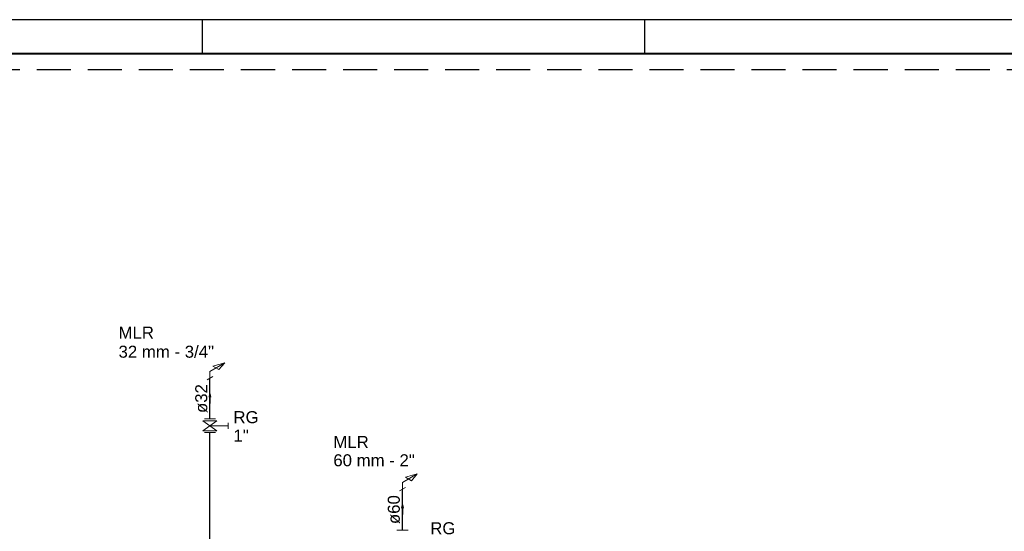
# Model space of a CAD drawing. Header units: millimetres. Extents: x -15 to 153, y -141 to 37.
# Tile 28 of 98: x 0 to 29, y -37 to -22. Entities that reach past the tile are written whole.
import ezdxf

# ---------------------------------------------------------------- set-up
doc = ezdxf.new("R2010")
doc.units = ezdxf.units.MM
doc.header["$MEASUREMENT"] = 0
doc.linetypes.add('HIDDEN', pattern=[0.375, 0.25, -0.125])
doc.layers.get('0').update_dxf_attribs({"color": 5, "lineweight": 20})
for name, color, linetype, lineweight in [('AF-Conexões', 9, 'Continuous', 20), ('AF-Sentido tubo', 9, 'Continuous', 20), ('AF-Textos conexão', 7, 'Continuous', 20), ('AF-Textos tubo', 7, 'Continuous', 20), ('AF-Tubos detalhe', 4, 'Continuous', 30), ('Simbolos', 5, 'Continuous', 20)]:
    doc.layers.add(name, color=color, linetype=linetype, lineweight=lineweight)
for name, color, linetype in [('HACHURA', 8, 'Continuous'), ('XX-CARIMBO', 9, 'Continuous'), ('XX-FOLHA', 253, 'Continuous')]:
    doc.layers.add(name, color=color, linetype=linetype)
doc.styles.add('Arial', font='arial.ttf')
doc.dimstyles.get("Standard").update_dxf_attribs({"dimtxt": 0.18, "dimasz": 0.18, "dimexe": 0.18, "dimexo": 0.0625, "dimgap": 0.09, "dimtad": 0, "dimtih": 1, "dimtoh": 1, "dimdec": 4, "dimzin": 0, "dimdsep": 46, "dimtxsty": 'Standard', "dimcen": 0.09, "dimadec": 0, "dimazin": 0, "dimtfac": 1, "dimtdec": 4, "dimtofl": 0, "dimtmove": 0, "dimatfit": 3, "dimfxl": 1, "dimtolj": 1, "dimtzin": 0, "dimarcsym": 0})

# ---------------------------------------------------------------- blocks, each defined once
blk = doc.blocks.new('Aprovacao A-1_SC')
at = {"layer": 'XX-CARIMBO', "ltscale": 0.5}
blk.add_line((840, 594), (0, 594), dxfattribs=at)
at = {"layer": 'XX-FOLHA', "ltscale": 0.5}
for p, q in [((210, 594), (210, 584)), ((210, 594), (210, 584)), ((340, 594), (340, 584))]:
    blk.add_line(p, q, dxfattribs=at)
at = {"layer": 'XX-FOLHA', "ltscale": 0.5, "const_width": 0.5}
blk.add_lwpolyline([(25, 584), (25, 10), (830, 10), (830, 584), (25, 584)], dxfattribs=at)

msp = doc.modelspace()

# ---------------------------------------------------------------- hatches: boundary and pattern name
h = msp.add_hatch()
h.set_pattern_fill('_USER', color=256, scale=3.15, angle=90, double=1, pattern_type=0)
h.set_pattern_definition([(90, (18.859, -24.6553), (-3.15, 2e-16), []), (180, (18.859, -24.6553), (-4e-16, -3.15), [])])
h.paths.add_polyline_path([(15.126, -15.212), (15.126, -20.882), (8.837, -20.882), (8.837, -18.518), (8.837, -15.212)], flags=16)
h.paths.add_polyline_path([(12.296, -17.935), (12.296, -18.691), (11.54, -18.691), (11.54, -17.935)], flags=0)
h.paths.add_polyline_path([(10.235, -23.632, -1), (9.479, -23.632, -1)], flags=16)
h.paths.add_polyline_path([(9.032, -23.252), (9.41, -24.008), (8.654, -24.008)], flags=16)
h.paths.add_polyline_path([(8.542, -23.252), (8.542, -24.008), (7.786, -24.008), (7.786, -23.252)], flags=16)
h.paths.add_polyline_path([(11.723, -18.561), (12.088, -18.561), (12.088, -18.126), (11.723, -18.126)], flags=8)
h.paths.add_polyline_path([(9.679, -23.88), (10.041, -23.88), (10.041, -23.453), (9.679, -23.453)], flags=8)
h.paths.add_polyline_path([(8.824, -23.973), (9.186, -23.973), (9.186, -23.546), (8.824, -23.546)], flags=8)
h.paths.add_polyline_path([(7.97, -23.872), (8.333, -23.872), (8.333, -23.445), (7.97, -23.445)], flags=8)
h.paths.add_polyline_path([(7.723, -22.892), (10.322, -22.892), (10.322, -22.324), (7.723, -22.324)], flags=24)
h.paths.add_polyline_path([(6.936, -22.279), (11.352, -22.279), (11.352, -21.501), (6.936, -21.501)], flags=24)
h.paths.add_polyline_path([(15.886, -21.36), (18.859, -21.36), (18.859, -12.055), (15.886, -12.055)])
h.paths.add_polyline_path([(0.604, -21.36), (8.979, -21.36), (8.979, -21.011), (15.256, -21.011), (15.256, -12.055), (0.604, -12.055), (0.604, -15.829), (0.762, -15.829), (0.762, -20.881), (0.604, -20.881)])

# ---------------------------------------------------------------- linework, layer by layer
at = {"layer": 'AF-Conexões', "linetype": 'Continuous'}
for p, q in [((5.749, -32.701), (6.182, -32.451)), ((5.836, -32.551), (6.182, -32.451)), ((5.836, -32.551), (6.009, -32.651)), ((6.009, -32.651), (6.182, -32.451)), ((5.663, -32.951), (5.836, -32.851)), ((5.749, -32.701), (5.749, -32.901)), ((11.406, -35.967), (11.839, -35.717)), ((11.492, -35.817), (11.839, -35.717)), ((11.492, -35.817), (11.665, -35.917)), ((11.665, -35.917), (11.839, -35.717)), ((11.319, -36.217), (11.492, -36.117)), ((11.406, -35.967), (11.406, -36.167))]:
    msp.add_line(p, q, dxfattribs=at)
at = {"layer": 'AF-Tubos detalhe'}
for p, q in [((5.749, -34.102), (5.749, -32.901)), ((5.749, -41.701), (5.749, -34.501)), ((11.406, -37.367), (11.406, -36.167))]:
    msp.add_line(p, q, dxfattribs=at)
at = {"layer": 'HACHURA', "linetype": 'HIDDEN', "ltscale": 4}
msp.add_lwpolyline([(-12.84, -23.828), (34.232, -23.828), (34.232, -57.919), (-12.84, -57.919)], close=True, dxfattribs=at)
at = {"layer": 'Simbolos'}
for p, q in [((5.585, -34.102), (5.913, -34.102)), ((5.543, -34.153), (5.749, -34.301)), ((5.543, -34.153), (5.955, -34.153)), ((5.543, -34.45), (5.749, -34.301)), ((5.955, -34.153), (5.749, -34.301)), ((5.955, -34.45), (5.749, -34.301)), ((5.749, -34.301), (6.288, -34.301)), ((6.288, -34.39), (6.288, -34.212)), ((5.543, -34.45), (5.955, -34.45)), ((5.585, -34.501), (5.913, -34.501)), ((11.242, -37.367), (11.57, -37.367))]:
    msp.add_line(p, q, dxfattribs=at)

# ---------------------------------------------------------------- block references
at = {"xscale": 0.1, "yscale": 0.1, "zscale": 0.1}
msp.add_blockref('Aprovacao A-1_SC', (-15.483, -81.76), dxfattribs=at)

# ---------------------------------------------------------------- texts
at = {"layer": 'AF-Textos conexão', "char_height": 0.353, "attachment_point": 7, "line_spacing_factor": 0.798, "style": 'Arial'}
for s, insert, width in [('MLR', (3.062, -31.738), 1.2708), ('32 mm - 3/4"', (3.062, -32.305), 5.0832), ('RG', (6.438, -34.23), 0.8472), ('1"', (6.438, -34.767), 0.8472), ('MLR', (9.373, -34.955), 1.2708), ('60 mm - 2"', (9.373, -35.498), 4.236), ('RG', (12.22, -37.496), 0.8472)]:
    msp.add_mtext(s, dxfattribs=dict(at, insert=insert, width=width))
at = {"layer": 'AF-Textos tubo', "char_height": 0.353, "width": 1.2708, "attachment_point": 8, "rotation": 90.0002, "line_spacing_factor": 0.798, "style": 'Arial'}
for s, insert in [('ø32', (5.678, -33.501)), ('ø60', (11.335, -36.767))]:
    msp.add_mtext(s, dxfattribs=dict(at, insert=insert))

# ---------------------------------------------------------------- leaders
at = {"layer": 'AF-Sentido tubo'}
for points in [[(5.749, -33.36), (5.749, -33.642)], [(11.406, -36.626), (11.406, -36.908)]]:
    msp.add_leader(points, dimstyle='Standard', override={"dimasz": 0.1, "dimldrblk": 'CLOSED'}, dxfattribs=at)

doc.saveas('drawing.dxf')
